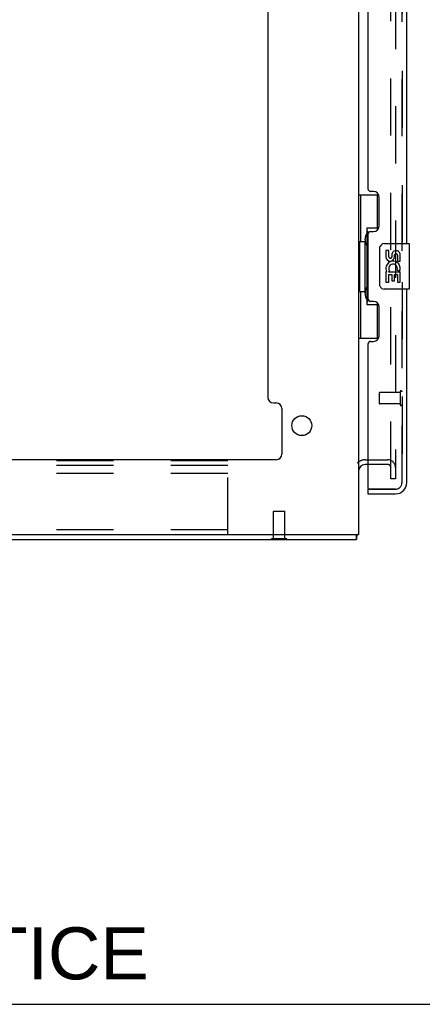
# Model space of a CAD drawing. Header units: inches. Extents: x 0 to 229, y 0 to 148.
# Tile 3 of 47: x 34 to 43, y 0 to 22. Entities that reach past the tile are written whole.
import ezdxf

# ---------------------------------------------------------------- set-up
doc = ezdxf.new("R2010")
doc.units = ezdxf.units.IN
doc.header["$LTSCALE"] = 12.571402
doc.header["$MEASUREMENT"] = 0
doc.linetypes.add('HIDDEN', pattern=[0.2, 0.1, -0.1])
doc.layers.get('0').update_dxf_attribs({"linetype": 'CONTINUOUS'})
for name, color, linetype in [('DEFAULT_2', 8, 'HIDDEN'), ('DIMENSIONS', 7, 'CONTINUOUS'), ('MASTER_DOOR_ASSEMBLY', 7, 'CONTINUOUS'), ('SLAVE_DOOR_ASSEMBLY', 7, 'CONTINUOUS')]:
    doc.layers.add(name, color=color, linetype=linetype)
doc.styles.get("Standard").update_dxf_attribs({"font": 'arial.ttf'})

msp = doc.modelspace()

# ---------------------------------------------------------------- linework, layer by layer
at = {"color": 3, "linetype": 'Continuous'}
for p, q in [((41.429, 88.854), (41.429, 10.322)), ((39.429, 36.674), (39.429, 13.343)), ((39.554, 13.218), (39.616, 13.218)), ((39.741, 13.093), (39.741, 12.093)), ((39.616, 11.968), (21.242, 11.968)), ((41.633, 11.864), (41.571, 11.864)), ((19.481, 10.218), (41.377, 10.218)), ((19.496, 10.322), (41.429, 10.322))]:
    msp.add_line(p, q, dxfattribs=at)
at = {"color": 7, "linetype": 'Continuous'}
for p, q in [((41.465, 11.825), (41.464, 11.825)), ((39.51, 10.214), (39.51, 10.218)), ((39.847, 10.214), (39.51, 10.214)), ((39.847, 10.214), (39.847, 10.218)), ((41.377, 10.322), (41.377, 10.218)), ((0, 0), (228.571, 0))]:
    msp.add_line(p, q, dxfattribs=at)
at = {"color": 3, "linetype": 'Continuous'}
for points in [[(41.385, 10.27), (41.385, 10.255), (41.385, 10.251), (41.385, 10.247), (41.385, 10.243), (41.384, 10.24), (41.384, 10.236), (41.384, 10.233), (41.384, 10.23), (41.383, 10.228), (41.383, 10.225), (41.382, 10.224), (41.382, 10.222), (41.381, 10.221), (41.38, 10.22), (41.38, 10.219), (41.379, 10.218), (41.378, 10.218), (41.377, 10.218)], [(41.389, 10.322), (41.389, 10.321), (41.388, 10.315), (41.387, 10.31), (41.387, 10.304), (41.386, 10.298), (41.386, 10.292), (41.385, 10.286), (41.385, 10.281), (41.385, 10.275), (41.385, 10.27)]]:
    msp.add_lwpolyline(points, dxfattribs=at)
msp.add_circle((40.179, 12.718), 0.219, dxfattribs=at)
for centre, radius, start, end in [((39.554, 13.343), 0.125, 180, 270), ((39.616, 13.093), 0.125, 0, 90), ((39.616, 12.093), 0.125, 270, 360), ((41.571, 11.721), 0.142, 90, 180)]:
    msp.add_arc(centre, radius, start, end, dxfattribs=at)
at = {"layer": 'DEFAULT_2', "color": 8, "linetype": 'HIDDEN'}
for p, q in [((42.137, 11.551), (42.137, 87.624)), ((42.241, 87.624), (42.241, 11.551)), ((38.554, 11.947), (19.554, 11.947)), ((38.554, 10.322), (38.554, 11.947)), ((41.571, 11.968), (42.067, 11.968)), ((38.554, 11.843), (19.554, 11.843)), ((42.067, 11.864), (41.633, 11.864)), ((38.554, 11.666), (19.554, 11.666)), ((42.241, 11.551), (42.137, 11.551)), ((39.565, 10.839), (39.555, 10.829)), ((39.803, 10.829), (39.555, 10.829)), ((39.555, 10.232), (39.555, 10.829)), ((39.565, 10.839), (39.793, 10.839)), ((39.793, 10.839), (39.803, 10.829)), ((39.803, 10.232), (39.803, 10.829)), ((38.554, 10.426), (19.554, 10.426)), ((39.847, 10.232), (39.51, 10.232)), ((39.51, 10.218), (39.51, 10.232)), ((39.847, 10.218), (39.847, 10.232))]:
    msp.add_line(p, q, dxfattribs=at)
for centre, radius, start, end in [((41.571, 11.721), 0.246, 90, 135.7759), ((42.067, 11.794), 0.174, 0, 90), ((42.067, 11.794), 0.07, 0, 90)]:
    msp.add_arc(centre, radius, start, end, dxfattribs=at)
at = {"layer": 'MASTER_DOOR_ASSEMBLY', "color": 8, "linetype": 'HIDDEN'}
for p, q in [((42.383, 16.563), (42.383, 38.119)), ((42.383, 11.464), (42.383, 15.873)), ((41.883, 13.436), (41.883, 13.208)), ((42.34, 13.446), (41.893, 13.446)), ((42.34, 13.464), (42.34, 13.18)), ((42.34, 13.198), (41.893, 13.198)), ((41.653, 11.322), (42.24, 11.322))]:
    msp.add_line(p, q, dxfattribs=at)
at = {"layer": 'MASTER_DOOR_ASSEMBLY', "color": 3, "linetype": 'Continuous'}
for p, q in [((42.487, 16.718), (42.487, 37.964)), ((41.633, 36.757), (41.633, 17.925)), ((41.753, 17.865), (41.693, 17.865)), ((41.883, 17.115), (41.883, 17.735)), ((41.633, 16.925), (41.633, 15.51)), ((41.693, 16.985), (41.753, 16.985)), ((42.487, 11.464), (42.487, 15.718)), ((41.753, 15.45), (41.693, 15.45)), ((41.883, 14.7), (41.883, 15.32)), ((41.633, 14.51), (41.633, 11.342)), ((41.693, 14.57), (41.753, 14.57)), ((41.633, 11.218), (42.24, 11.218))]:
    msp.add_line(p, q, dxfattribs=at)
at = {"layer": 'MASTER_DOOR_ASSEMBLY', "color": 7, "linetype": 'Continuous'}
for p, q in [((41.429, 17.793), (41.869, 17.793)), ((41.468, 17.793), (41.468, 16.768)), ((41.833, 17.793), (41.833, 17.013)), ((41.833, 17.058), (41.606, 17.058)), ((41.606, 17.058), (41.606, 15.378)), ((41.446, 16.768), (41.569, 16.768)), ((41.446, 16.768), (41.446, 15.668)), ((41.569, 16.798), (41.569, 16.818)), ((41.569, 15.668), (41.569, 16.768)), ((41.992, 16.718), (42.532, 16.718)), ((42.547, 15.733), (42.547, 16.703)), ((41.892, 15.818), (41.892, 16.618)), ((42.092, 16.564), (42.029, 16.564)), ((42.029, 16.564), (42.029, 16.427)), ((42.092, 16.427), (42.092, 16.564)), ((42.157, 16.49), (42.157, 16.421)), ((42.218, 16.427), (42.218, 16.469)), ((42.281, 16.469), (42.281, 16.333)), ((42.344, 16.333), (42.344, 16.469)), ((42.281, 16.333), (42.344, 16.333)), ((42.047, 16.102), (42.029, 16.102)), ((42.029, 16.102), (42.029, 15.872)), ((42.082, 16.102), (42.109, 16.121)), ((42.082, 16.102), (42.344, 16.102)), ((42.092, 16.039), (42.157, 16.039)), ((42.092, 15.872), (42.092, 16.039)), ((42.157, 16.039), (42.157, 15.903)), ((42.218, 16.039), (42.281, 16.039)), ((42.218, 15.903), (42.218, 16.039)), ((42.273, 16.138), (42.331, 16.113)), ((42.281, 16.039), (42.281, 15.872)), ((42.344, 15.872), (42.344, 16.102)), ((42.029, 15.872), (42.092, 15.872)), ((42.157, 15.903), (42.218, 15.903)), ((42.281, 15.872), (42.344, 15.872)), ((41.446, 15.668), (41.569, 15.668)), ((41.468, 15.668), (41.468, 14.643)), ((41.569, 15.617), (41.569, 15.637)), ((42.532, 15.718), (41.992, 15.718)), ((41.606, 15.378), (41.833, 15.378)), ((41.833, 15.423), (41.833, 14.643)), ((41.429, 14.643), (41.869, 14.643)), ((41.633, 11.322), (41.653, 11.322)), ((41.633, 11.322), (41.633, 11.218))]:
    msp.add_line(p, q, dxfattribs=at)
for points in [[(41.606, 17.034), (41.606, 17.031), (41.606, 17.027), (41.607, 17.023), (41.608, 17.019), (41.61, 17.014), (41.612, 17.009), (41.615, 17.003), (41.618, 16.997), (41.621, 16.991), (41.625, 16.984), (41.629, 16.976), (41.634, 16.969), (41.639, 16.96), (41.642, 16.957)], [(41.892, 16.618), (41.892, 16.624), (41.892, 16.63), (41.893, 16.636), (41.895, 16.642), (41.896, 16.648), (41.898, 16.654)], [(41.898, 15.782), (41.896, 15.787), (41.895, 15.793), (41.893, 15.799), (41.892, 15.805), (41.892, 15.811), (41.892, 15.818)], [(41.642, 15.479), (41.639, 15.475), (41.634, 15.467), (41.629, 15.459), (41.625, 15.452), (41.621, 15.445), (41.618, 15.438), (41.615, 15.432), (41.612, 15.427), (41.61, 15.422), (41.608, 15.417), (41.607, 15.412), (41.606, 15.408), (41.606, 15.405), (41.606, 15.401)]]:
    msp.add_lwpolyline(points, dxfattribs=at)
at = {"layer": 'MASTER_DOOR_ASSEMBLY', "color": 3, "linetype": 'Continuous'}
for centre, radius, start, end in [((41.693, 17.925), 0.06, 180, 270), ((41.753, 17.735), 0.13, 0, 90), ((41.753, 17.115), 0.13, 270, 360), ((41.693, 16.925), 0.06, 90, 180), ((41.693, 15.51), 0.06, 180, 270), ((41.753, 15.32), 0.13, 0, 90), ((41.693, 14.51), 0.06, 90, 180), ((41.753, 14.7), 0.13, 270, 360), ((41.653, 11.342), 0.02, 180, 270), ((42.24, 11.464), 0.246, 270, 360)]:
    msp.add_arc(centre, radius, start, end, dxfattribs=at)
at = {"layer": 'MASTER_DOOR_ASSEMBLY', "color": 7, "linetype": 'Continuous'}
for centre, radius, start, end in [((41.992, 16.618), 0.1, 90, 158.7946), ((42.532, 16.703), 0.015, 0, 90), ((42.249, 16.469), 0.0943, 68.6999, 167.4338), ((42.249, 16.469), 0.0314, 0, 180.0485), ((42.249, 16.469), 0.0943, 0, 68.6704), ((42.124, 16.427), 0.0943, 180, 360), ((42.186, 16.176), 0.157, 336.5966, 161.8791), ((42.124, 16.427), 0.0314, 180, 261.2295), ((42.186, 16.176), 0.0943, 336.5966, 215.1122), ((42.123, 16.432), 0.0362, 263.4285, 341.7628), ((42.183, 16.175), 0.154, 161.4199, 206.1963), ((42.186, 16.176), 0.157, 205.737, 207.8532), ((41.992, 15.818), 0.1, 201.205, 270), ((42.532, 15.733), 0.015, 270, 360), ((42.323, 11.608), 0.26, 267.4067, 270)]:
    msp.add_arc(centre, radius, start, end, dxfattribs=at)
at = {"layer": 'MASTER_DOOR_ASSEMBLY', "color": 8, "linetype": 'HIDDEN'}
for centre, radius, start, end in [((41.893, 13.436), 0.01, 90, 180), ((42.361, 13.464), 0.0215, 0, 180), ((41.893, 13.208), 0.01, 180, 270), ((42.361, 13.18), 0.0215, 180, 360), ((42.24, 11.464), 0.142, 270, 360)]:
    msp.add_arc(centre, radius, start, end, dxfattribs=at)
at = {"layer": 'MASTER_DOOR_ASSEMBLY', "color": 7, "linetype": 'Continuous'}
for centre, start_param, end_param in [((41.673, 16.808), 0.699287, 1.51401), ((41.673, 16.808), -4.655602, -3.84088), ((41.673, 15.627), 0.699287, 1.51401), ((41.673, 15.627), -4.655602, -3.84088)]:
    msp.add_ellipse(centre, major_axis=(0, 0.18), ratio=0.579493, start_param=start_param, end_param=end_param, dxfattribs=at)
at = {"layer": 'SLAVE_DOOR_ASSEMBLY', "color": 8, "linetype": 'HIDDEN'}
for p, q in [((42.383, 38.119), (42.383, 16.563)), ((42.383, 15.873), (42.383, 11.464)), ((42.24, 11.322), (41.653, 11.322))]:
    msp.add_line(p, q, dxfattribs=at)
msp.add_arc((42.24, 11.464), 0.142, 270, 360, dxfattribs=at)

# ---------------------------------------------------------------- texts
at = {"layer": 'DIMENSIONS', "color": 2, "linetype": 'Continuous', "insert": (18.678, 1.692), "char_height": 1.14285, "width": 36.20598, "attachment_point": 2, "line_spacing_factor": 0.9}
msp.add_mtext('DATA SUBJECT TO CHANGE WITHOUT NOTICE', dxfattribs=at)

doc.saveas('drawing.dxf')
